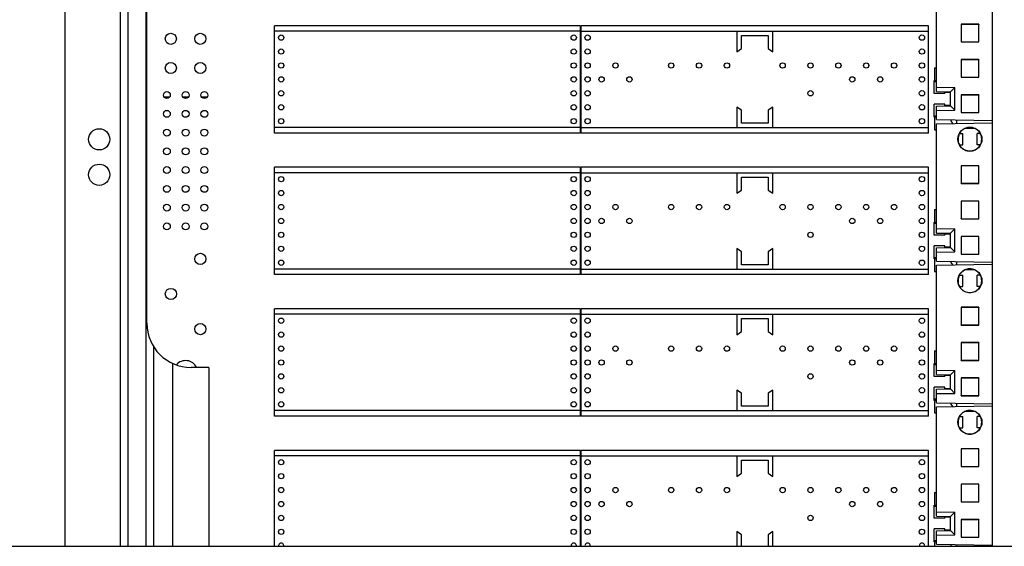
# Model space of a CAD drawing. Header units: inches. Extents: x 0 to 34, y 0 to 22.
# Tile 6 of 118: x 5.7 to 7.1, y 5.3 to 6. Entities that reach past the tile are written whole.
import ezdxf

# ---------------------------------------------------------------- set-up
doc = ezdxf.new("R2010")
doc.units = ezdxf.units.IN
doc.header["$LTSCALE"] = 1.87
doc.header["$MEASUREMENT"] = 0
doc.layers.get('0').update_dxf_attribs({"linetype": 'CONTINUOUS'})

msp = doc.modelspace()

# ---------------------------------------------------------------- linework, layer by layer
at = {"color": 7, "linetype": 'CONTINUOUS'}
for p, q in [((5.8427, 6.7062), (5.8427, 5.2887)), ((5.854, 6.7062), (5.854, 5.2887)), ((5.879, 6.7062), (5.879, 5.2887)), ((5.7647, 6.6887), (5.7647, 5.2887)), ((7.0757, 5.2887), (7.0757, 6.6887)), ((5.8807, 5.6039), (5.8807, 6.3289)), ((6.9964, 5.9313), (6.9964, 6.0858)), ((7.0565, 6.0265), (7.0314, 6.0265)), ((7.0314, 6.0265), (7.0316, 6.0262)), ((7.0314, 6.0265), (7.0314, 6.0013)), ((7.0563, 6.0262), (7.0316, 6.0262)), ((7.0316, 6.0262), (7.0316, 6.0016)), ((7.0565, 6.0265), (7.0563, 6.0262)), ((7.0563, 6.0016), (7.0563, 6.0262)), ((7.0565, 6.0013), (7.0565, 6.0265)), ((6.0612, 5.8727), (6.0612, 6.0242)), ((6.4933, 6.0242), (6.0612, 6.0242)), ((6.4933, 6.0165), (6.0612, 6.0165)), ((6.4933, 5.8727), (6.4933, 6.0242)), ((6.4942, 5.8727), (6.4942, 6.0242)), ((6.9853, 6.0242), (6.4942, 6.0242)), ((6.4942, 6.0165), (6.9853, 6.0165)), ((6.7145, 6.0165), (6.7145, 5.9875)), ((6.765, 5.9875), (6.765, 6.0165)), ((6.9853, 5.8727), (6.9853, 6.0242)), ((6.721, 5.992), (6.721, 6.0104)), ((6.721, 6.0104), (6.7585, 6.0104)), ((6.7585, 6.0104), (6.7585, 5.992)), ((7.0314, 6.0013), (7.0316, 6.0016)), ((7.0314, 6.0013), (7.0565, 6.0013)), ((7.0316, 6.0016), (7.0563, 6.0016)), ((7.0565, 6.0013), (7.0563, 6.0016)), ((6.7145, 5.9875), (6.721, 5.992)), ((6.7585, 5.992), (6.765, 5.9875)), ((7.0565, 5.9765), (7.0314, 5.9765)), ((7.0314, 5.9765), (7.0316, 5.9763)), ((7.0314, 5.9765), (7.0314, 5.9514)), ((7.0563, 5.9763), (7.0316, 5.9763)), ((7.0316, 5.9763), (7.0316, 5.9517)), ((7.0565, 5.9765), (7.0563, 5.9763)), ((7.0563, 5.9516), (7.0563, 5.9763)), ((7.0565, 5.9514), (7.0565, 5.9765)), ((6.9935, 5.9647), (6.9964, 5.9647)), ((6.9935, 5.9647), (6.9935, 5.9469)), ((6.9934, 5.9469), (6.9964, 5.9469)), ((6.9934, 5.9284), (6.9934, 5.9469)), ((6.9964, 5.9449), (6.9934, 5.9449)), ((7.0314, 5.9514), (7.0316, 5.9517)), ((7.0314, 5.9514), (7.0565, 5.9514)), ((7.0316, 5.9517), (7.0563, 5.9516)), ((7.0565, 5.9514), (7.0563, 5.9516)), ((7.0084, 5.9284), (6.9934, 5.9284)), ((6.9964, 5.9376), (7.0224, 5.9371)), ((6.9964, 5.9313), (7.0162, 5.931)), ((7.0084, 5.9284), (7.0084, 5.9311)), ((7.0084, 5.9304), (7.0162, 5.9304)), ((7.0224, 5.9371), (7.0162, 5.931)), ((7.0162, 5.911), (7.0162, 5.931)), ((7.0224, 5.9048), (7.0224, 5.9371)), ((5.9047, 5.924), (5.9132, 5.924)), ((5.9312, 5.924), (5.9397, 5.924)), ((5.9577, 5.924), (5.9662, 5.924)), ((7.0084, 5.9134), (6.9934, 5.9134)), ((6.9934, 5.8949), (6.9934, 5.9134)), ((7.0084, 5.9108), (7.0084, 5.9134)), ((7.0565, 5.9266), (7.0314, 5.9266)), ((7.0314, 5.9266), (7.0316, 5.9263)), ((7.0314, 5.9266), (7.0314, 5.9015)), ((7.0563, 5.9263), (7.0316, 5.9263)), ((7.0316, 5.9263), (7.0316, 5.9017)), ((7.0565, 5.9266), (7.0563, 5.9263)), ((7.0563, 5.9017), (7.0563, 5.9263)), ((7.0565, 5.9015), (7.0565, 5.9266)), ((6.721, 5.9049), (6.7145, 5.9094)), ((6.7145, 5.9094), (6.7145, 5.8804)), ((6.721, 5.8865), (6.721, 5.9049)), ((6.765, 5.9094), (6.7585, 5.9049)), ((6.7585, 5.9049), (6.7585, 5.8865)), ((6.765, 5.8804), (6.765, 5.9094)), ((6.9964, 5.9106), (7.0162, 5.911)), ((6.9964, 5.8916), (6.9964, 5.9106)), ((6.9964, 5.9044), (7.0224, 5.9048)), ((7.0162, 5.9114), (7.0084, 5.9114)), ((7.0224, 5.9048), (7.0162, 5.911)), ((7.0314, 5.9015), (7.0316, 5.9017)), ((7.0314, 5.9015), (7.0565, 5.9015)), ((7.0316, 5.9017), (7.0563, 5.9017)), ((7.0565, 5.9015), (7.0563, 5.9017)), ((6.7585, 5.8865), (6.721, 5.8865)), ((6.9934, 5.8969), (6.9964, 5.8969)), ((6.9964, 5.8949), (6.9934, 5.8949)), ((6.9935, 5.8949), (6.9935, 5.8772)), ((6.9964, 5.8916), (7.0757, 5.8902)), ((6.9964, 5.8858), (7.0757, 5.8872)), ((6.9964, 5.7313), (6.9964, 5.8858)), ((7.0167, 5.8913), (7.0167, 5.8897)), ((7.0167, 5.8897), (7.019, 5.8862)), ((7.0247, 5.8911), (7.0247, 5.8863)), ((6.4933, 5.8804), (6.0612, 5.8804)), ((6.4933, 5.8727), (6.0612, 5.8727)), ((6.4942, 5.8804), (6.9853, 5.8804)), ((6.9853, 5.8727), (6.4942, 5.8727)), ((6.9935, 5.8772), (6.9964, 5.8772)), ((7.0291, 5.872), (7.0339, 5.872)), ((7.0339, 5.856), (7.0339, 5.872)), ((7.0506, 5.8792), (7.0367, 5.8792)), ((7.0369, 5.8792), (7.0369, 5.8792)), ((7.0583, 5.872), (7.0539, 5.872)), ((7.0539, 5.856), (7.0539, 5.872)), ((7.0579, 5.872), (7.0579, 5.8725)), ((7.0275, 5.86), (7.0275, 5.868)), ((7.029, 5.856), (7.0339, 5.856)), ((7.0583, 5.856), (7.0539, 5.856)), ((7.0579, 5.8554), (7.0579, 5.856)), ((6.0612, 5.6727), (6.0612, 5.8242)), ((6.4933, 5.8242), (6.0612, 5.8242)), ((6.4933, 5.8165), (6.0612, 5.8165)), ((6.4933, 5.6727), (6.4933, 5.8242)), ((6.4942, 5.6727), (6.4942, 5.8242)), ((6.9853, 5.8242), (6.4942, 5.8242)), ((6.4942, 5.8165), (6.9853, 5.8165)), ((6.7145, 5.8165), (6.7145, 5.7875)), ((6.765, 5.7875), (6.765, 5.8165)), ((6.9853, 5.6727), (6.9853, 5.8242)), ((7.0565, 5.8265), (7.0314, 5.8265)), ((7.0314, 5.8265), (7.0316, 5.8262)), ((7.0314, 5.8265), (7.0314, 5.8013)), ((7.0563, 5.8262), (7.0316, 5.8262)), ((7.0316, 5.8262), (7.0316, 5.8016)), ((7.0565, 5.8265), (7.0563, 5.8262)), ((7.0563, 5.8016), (7.0563, 5.8262)), ((7.0565, 5.8013), (7.0565, 5.8265)), ((6.721, 5.8104), (6.7585, 5.8104)), ((6.721, 5.792), (6.721, 5.8104)), ((6.7585, 5.8104), (6.7585, 5.792)), ((6.7145, 5.7875), (6.721, 5.792)), ((6.7585, 5.792), (6.765, 5.7875)), ((7.0314, 5.8013), (7.0316, 5.8016)), ((7.0314, 5.8013), (7.0565, 5.8013)), ((7.0316, 5.8016), (7.0563, 5.8016)), ((7.0565, 5.8013), (7.0563, 5.8016)), ((7.0565, 5.7765), (7.0314, 5.7765)), ((7.0314, 5.7765), (7.0316, 5.7763)), ((7.0314, 5.7765), (7.0314, 5.7514)), ((7.0563, 5.7763), (7.0316, 5.7763)), ((7.0316, 5.7763), (7.0316, 5.7517)), ((7.0565, 5.7765), (7.0563, 5.7763)), ((7.0563, 5.7516), (7.0563, 5.7763)), ((7.0565, 5.7514), (7.0565, 5.7765)), ((6.9935, 5.7647), (6.9964, 5.7647)), ((6.9935, 5.7647), (6.9935, 5.7469)), ((6.9934, 5.7469), (6.9964, 5.7469)), ((6.9934, 5.7284), (6.9934, 5.7469)), ((7.0314, 5.7514), (7.0316, 5.7517)), ((7.0314, 5.7514), (7.0565, 5.7514)), ((7.0316, 5.7517), (7.0563, 5.7516)), ((7.0565, 5.7514), (7.0563, 5.7516)), ((6.9964, 5.7449), (6.9934, 5.7449)), ((6.9964, 5.7376), (7.0224, 5.7371)), ((7.0224, 5.7371), (7.0162, 5.731)), ((7.0224, 5.7048), (7.0224, 5.7371)), ((7.0084, 5.7284), (6.9934, 5.7284)), ((6.9964, 5.7313), (7.0162, 5.731)), ((7.0084, 5.7284), (7.0084, 5.7311)), ((7.0084, 5.7304), (7.0162, 5.7304)), ((7.0162, 5.711), (7.0162, 5.731)), ((7.0565, 5.7266), (7.0314, 5.7266)), ((7.0314, 5.7266), (7.0316, 5.7263)), ((7.0314, 5.7266), (7.0314, 5.7015)), ((7.0563, 5.7263), (7.0316, 5.7263)), ((7.0316, 5.7263), (7.0316, 5.7017)), ((7.0565, 5.7266), (7.0563, 5.7263)), ((7.0563, 5.7017), (7.0563, 5.7263)), ((7.0565, 5.7015), (7.0565, 5.7266)), ((6.721, 5.7049), (6.7145, 5.7094)), ((6.7145, 5.7094), (6.7145, 5.6804)), ((6.721, 5.6865), (6.721, 5.7049)), ((6.765, 5.7094), (6.7585, 5.7049)), ((6.7585, 5.7049), (6.7585, 5.6865)), ((6.765, 5.6804), (6.765, 5.7094)), ((7.0084, 5.7134), (6.9934, 5.7134)), ((6.9934, 5.6949), (6.9934, 5.7134)), ((6.9964, 5.7106), (7.0162, 5.711)), ((6.9964, 5.6916), (6.9964, 5.7106)), ((6.9964, 5.7044), (7.0224, 5.7048)), ((7.0084, 5.7108), (7.0084, 5.7134)), ((7.0162, 5.7114), (7.0084, 5.7114)), ((7.0224, 5.7048), (7.0162, 5.711)), ((6.9934, 5.6969), (6.9964, 5.6969)), ((6.9964, 5.6949), (6.9934, 5.6949)), ((6.9935, 5.6949), (6.9935, 5.6772)), ((6.9964, 5.6916), (7.0757, 5.6902)), ((7.0167, 5.6913), (7.0167, 5.6897)), ((7.0247, 5.6911), (7.0247, 5.6863)), ((7.0314, 5.7015), (7.0316, 5.7017)), ((7.0314, 5.7015), (7.0565, 5.7015)), ((7.0316, 5.7017), (7.0563, 5.7017)), ((7.0565, 5.7015), (7.0563, 5.7017)), ((6.4933, 5.6804), (6.0612, 5.6804)), ((6.4942, 5.6804), (6.9853, 5.6804)), ((6.7585, 5.6865), (6.721, 5.6865)), ((6.9935, 5.6772), (6.9964, 5.6772)), ((6.9964, 5.6858), (7.0757, 5.6872)), ((6.9964, 5.5313), (6.9964, 5.6858)), ((7.0167, 5.6897), (7.019, 5.6862)), ((7.0506, 5.6792), (7.0367, 5.6792)), ((7.0369, 5.6792), (7.0369, 5.6792)), ((6.4933, 5.6727), (6.0612, 5.6727)), ((6.9853, 5.6727), (6.4942, 5.6727)), ((7.0275, 5.66), (7.0275, 5.668)), ((7.0291, 5.672), (7.0339, 5.672)), ((7.0339, 5.656), (7.0339, 5.672)), ((7.0583, 5.672), (7.0539, 5.672)), ((7.0539, 5.656), (7.0539, 5.672)), ((7.0579, 5.672), (7.0579, 5.6725)), ((7.029, 5.656), (7.0339, 5.656)), ((7.0583, 5.656), (7.0539, 5.656)), ((7.0579, 5.6554), (7.0579, 5.656)), ((6.0612, 5.4727), (6.0612, 5.6242)), ((6.4933, 5.6242), (6.0612, 5.6242)), ((6.4933, 5.4727), (6.4933, 5.6242)), ((6.9853, 5.6242), (6.4942, 5.6242)), ((6.4942, 5.4727), (6.4942, 5.6242)), ((6.9853, 5.4727), (6.9853, 5.6242)), ((7.0565, 5.6265), (7.0314, 5.6265)), ((7.0314, 5.6265), (7.0316, 5.6262)), ((7.0314, 5.6265), (7.0314, 5.6013)), ((7.0563, 5.6262), (7.0316, 5.6262)), ((7.0316, 5.6262), (7.0316, 5.6016)), ((7.0565, 5.6265), (7.0563, 5.6262)), ((7.0563, 5.6016), (7.0563, 5.6262)), ((7.0565, 5.6013), (7.0565, 5.6265)), ((6.4933, 5.6165), (6.0612, 5.6165)), ((6.4942, 5.6165), (6.9853, 5.6165)), ((6.7145, 5.6165), (6.7145, 5.5875)), ((6.721, 5.6104), (6.7585, 5.6104)), ((6.721, 5.592), (6.721, 5.6104)), ((6.7585, 5.6104), (6.7585, 5.592)), ((6.765, 5.5875), (6.765, 5.6165)), ((7.0314, 5.6013), (7.0316, 5.6016)), ((7.0314, 5.6013), (7.0565, 5.6013)), ((7.0316, 5.6016), (7.0563, 5.6016)), ((7.0565, 5.6013), (7.0563, 5.6016)), ((6.7145, 5.5875), (6.721, 5.592)), ((6.7585, 5.592), (6.765, 5.5875)), ((5.8902, 5.5708), (5.8902, 5.2887)), ((7.0565, 5.5765), (7.0314, 5.5765)), ((7.0314, 5.5765), (7.0316, 5.5763)), ((7.0314, 5.5765), (7.0314, 5.5514)), ((7.0563, 5.5763), (7.0316, 5.5763)), ((7.0316, 5.5763), (7.0316, 5.5517)), ((7.0565, 5.5765), (7.0563, 5.5763)), ((7.0563, 5.5516), (7.0563, 5.5763)), ((7.0565, 5.5514), (7.0565, 5.5765)), ((6.9935, 5.5647), (6.9964, 5.5647)), ((6.9935, 5.5647), (6.9935, 5.5469)), ((7.0314, 5.5514), (7.0316, 5.5517)), ((7.0316, 5.5517), (7.0563, 5.5516)), ((7.0565, 5.5514), (7.0563, 5.5516)), ((5.9168, 5.5473), (5.9168, 5.2887)), ((5.9682, 5.5414), (5.9432, 5.5414)), ((5.9682, 5.5414), (5.9682, 5.2887)), ((6.9934, 5.5469), (6.9964, 5.5469)), ((6.9934, 5.5284), (6.9934, 5.5469)), ((6.9964, 5.5449), (6.9934, 5.5449)), ((7.0314, 5.5514), (7.0565, 5.5514)), ((7.0084, 5.5284), (6.9934, 5.5284)), ((6.9964, 5.5376), (7.0224, 5.5371)), ((6.9964, 5.5313), (7.0162, 5.531)), ((7.0084, 5.5284), (7.0084, 5.5311)), ((7.0084, 5.5304), (7.0162, 5.5304)), ((7.0224, 5.5371), (7.0162, 5.531)), ((7.0162, 5.511), (7.0162, 5.531)), ((7.0224, 5.5048), (7.0224, 5.5371)), ((7.0565, 5.5266), (7.0314, 5.5266)), ((7.0314, 5.5266), (7.0316, 5.5263)), ((7.0314, 5.5266), (7.0314, 5.5015)), ((7.0563, 5.5263), (7.0316, 5.5263)), ((7.0316, 5.5263), (7.0316, 5.5017)), ((7.0565, 5.5266), (7.0563, 5.5263)), ((7.0563, 5.5017), (7.0563, 5.5263)), ((7.0565, 5.5015), (7.0565, 5.5266)), ((7.0084, 5.5134), (6.9934, 5.5134)), ((6.9934, 5.4949), (6.9934, 5.5134)), ((6.9964, 5.5106), (7.0162, 5.511)), ((6.9964, 5.4916), (6.9964, 5.5106)), ((7.0084, 5.5108), (7.0084, 5.5134)), ((7.0162, 5.5114), (7.0084, 5.5114)), ((7.0224, 5.5048), (7.0162, 5.511)), ((6.721, 5.5049), (6.7145, 5.5094)), ((6.7145, 5.5094), (6.7145, 5.4804)), ((6.721, 5.4865), (6.721, 5.5049)), ((6.765, 5.5094), (6.7585, 5.5049)), ((6.7585, 5.5049), (6.7585, 5.4865)), ((6.765, 5.4804), (6.765, 5.5094)), ((6.9934, 5.4969), (6.9964, 5.4969)), ((6.9964, 5.5044), (7.0224, 5.5048)), ((7.0314, 5.5015), (7.0316, 5.5017)), ((7.0314, 5.5015), (7.0565, 5.5015)), ((7.0316, 5.5017), (7.0563, 5.5017)), ((7.0565, 5.5015), (7.0563, 5.5017)), ((6.7585, 5.4865), (6.721, 5.4865)), ((6.9964, 5.4949), (6.9934, 5.4949)), ((6.9935, 5.4949), (6.9935, 5.4772)), ((6.9964, 5.4916), (7.0757, 5.4902)), ((6.9964, 5.4858), (7.0757, 5.4872)), ((6.9964, 5.3313), (6.9964, 5.4858)), ((7.0167, 5.4913), (7.0167, 5.4897)), ((7.0167, 5.4897), (7.019, 5.4862)), ((7.0247, 5.4911), (7.0247, 5.4863)), ((6.4933, 5.4804), (6.0612, 5.4804)), ((6.4933, 5.4727), (6.0612, 5.4727)), ((6.4942, 5.4804), (6.9853, 5.4804)), ((6.9853, 5.4727), (6.4942, 5.4727)), ((6.9935, 5.4772), (6.9964, 5.4772)), ((7.0291, 5.472), (7.0339, 5.472)), ((7.0339, 5.456), (7.0339, 5.472)), ((7.0506, 5.4792), (7.0367, 5.4792)), ((7.0369, 5.4792), (7.0369, 5.4792)), ((7.0583, 5.472), (7.0539, 5.472)), ((7.0539, 5.456), (7.0539, 5.472)), ((7.0579, 5.472), (7.0579, 5.4725)), ((7.0275, 5.46), (7.0275, 5.468)), ((7.029, 5.456), (7.0339, 5.456)), ((7.0583, 5.456), (7.0539, 5.456)), ((7.0579, 5.4554), (7.0579, 5.456)), ((7.0565, 5.4265), (7.0314, 5.4265)), ((7.0314, 5.4265), (7.0316, 5.4262)), ((7.0314, 5.4265), (7.0314, 5.4013)), ((7.0565, 5.4265), (7.0563, 5.4262)), ((7.0565, 5.4013), (7.0565, 5.4265)), ((6.0612, 5.2887), (6.0612, 5.4242)), ((6.4933, 5.4242), (6.0612, 5.4242)), ((6.4933, 5.4165), (6.0612, 5.4165)), ((6.4933, 5.2887), (6.4933, 5.4242)), ((6.9853, 5.4242), (6.4942, 5.4242)), ((6.4942, 5.2887), (6.4942, 5.4242)), ((6.4942, 5.4165), (6.9853, 5.4165)), ((6.7145, 5.4165), (6.7145, 5.3875)), ((6.765, 5.3875), (6.765, 5.4165)), ((6.9853, 5.2887), (6.9853, 5.4242)), ((7.0563, 5.4262), (7.0316, 5.4262)), ((7.0316, 5.4262), (7.0316, 5.4016)), ((7.0563, 5.4016), (7.0563, 5.4262)), ((6.721, 5.4104), (6.7585, 5.4104)), ((6.721, 5.392), (6.721, 5.4104)), ((6.7585, 5.4104), (6.7585, 5.392)), ((7.0314, 5.4013), (7.0316, 5.4016)), ((7.0314, 5.4013), (7.0565, 5.4013)), ((7.0316, 5.4016), (7.0563, 5.4016)), ((7.0565, 5.4013), (7.0563, 5.4016)), ((6.7145, 5.3875), (6.721, 5.392)), ((6.7585, 5.392), (6.765, 5.3875)), ((7.0565, 5.3765), (7.0314, 5.3765)), ((7.0314, 5.3765), (7.0316, 5.3763)), ((7.0314, 5.3765), (7.0314, 5.3514)), ((7.0563, 5.3763), (7.0316, 5.3763)), ((7.0316, 5.3763), (7.0316, 5.3517)), ((7.0565, 5.3765), (7.0563, 5.3763)), ((7.0563, 5.3516), (7.0563, 5.3763)), ((7.0565, 5.3514), (7.0565, 5.3765)), ((6.9935, 5.3647), (6.9964, 5.3647)), ((6.9935, 5.3647), (6.9935, 5.3469)), ((6.9934, 5.3469), (6.9964, 5.3469)), ((6.9934, 5.3284), (6.9934, 5.3469)), ((6.9964, 5.3449), (6.9934, 5.3449)), ((7.0314, 5.3514), (7.0316, 5.3517)), ((7.0314, 5.3514), (7.0565, 5.3514)), ((7.0316, 5.3517), (7.0563, 5.3516)), ((7.0565, 5.3514), (7.0563, 5.3516)), ((6.9964, 5.3376), (7.0224, 5.3371)), ((6.9964, 5.3313), (7.0162, 5.331)), ((7.0084, 5.3284), (7.0084, 5.3311)), ((7.0084, 5.3304), (7.0162, 5.3304)), ((7.0224, 5.3371), (7.0162, 5.331)), ((7.0162, 5.311), (7.0162, 5.331)), ((7.0224, 5.3048), (7.0224, 5.3371)), ((7.0084, 5.3284), (6.9934, 5.3284)), ((7.0565, 5.3266), (7.0314, 5.3266)), ((7.0314, 5.3266), (7.0316, 5.3263)), ((7.0314, 5.3266), (7.0314, 5.3015)), ((7.0563, 5.3263), (7.0316, 5.3263)), ((7.0316, 5.3263), (7.0316, 5.3017)), ((7.0565, 5.3266), (7.0563, 5.3263)), ((7.0563, 5.3017), (7.0563, 5.3263)), ((7.0565, 5.3015), (7.0565, 5.3266)), ((6.721, 5.3049), (6.7145, 5.3094)), ((6.7145, 5.3094), (6.7145, 5.2887)), ((6.721, 5.2887), (6.721, 5.3049)), ((6.765, 5.3094), (6.7585, 5.3049)), ((6.7585, 5.3049), (6.7585, 5.2887)), ((6.765, 5.2887), (6.765, 5.3094)), ((7.0084, 5.3134), (6.9934, 5.3134)), ((6.9934, 5.2949), (6.9934, 5.3134)), ((6.9964, 5.3106), (7.0162, 5.311)), ((6.9964, 5.2916), (6.9964, 5.3106)), ((6.9964, 5.3044), (7.0224, 5.3048)), ((7.0084, 5.3108), (7.0084, 5.3134)), ((7.0162, 5.3114), (7.0084, 5.3114)), ((7.0224, 5.3048), (7.0162, 5.311)), ((7.0314, 5.3015), (7.0316, 5.3017)), ((7.0314, 5.3015), (7.0565, 5.3015)), ((7.0316, 5.3017), (7.0563, 5.3017)), ((7.0565, 5.3015), (7.0563, 5.3017)), ((4.577, 5.2887), (7.1535, 5.2887)), ((6.9934, 5.2969), (6.9964, 5.2969)), ((6.9964, 5.2949), (6.9934, 5.2949)), ((6.9935, 5.2949), (6.9935, 5.2887)), ((6.9964, 5.2916), (7.0757, 5.2902)), ((7.0167, 5.2913), (7.0167, 5.2897)), ((7.0247, 5.2911), (7.0247, 5.2887))]:
    msp.add_line(p, q, dxfattribs=at)
for centre, radius in [((5.9145, 6.0058), 0.00788), ((5.9562, 6.0058), 0.00788), ((6.0705, 6.0075), 0.00375), ((6.4839, 6.0075), 0.00375), ((6.5035, 6.0075), 0.00375), ((6.976, 6.0075), 0.00375), ((6.0705, 5.9878), 0.00375), ((6.4839, 5.9878), 0.00375), ((6.5035, 5.9878), 0.00375), ((6.976, 5.9878), 0.00375), ((5.9145, 5.9646), 0.00788), ((5.9562, 5.9646), 0.00788), ((6.0705, 5.9681), 0.00375), ((6.4839, 5.9681), 0.00375), ((6.5035, 5.9681), 0.00375), ((6.5429, 5.9681), 0.00375), ((6.6216, 5.9681), 0.00375), ((6.661, 5.9681), 0.00375), ((6.7004, 5.9681), 0.00375), ((6.7791, 5.9681), 0.00375), ((6.8185, 5.9681), 0.00375), ((6.8579, 5.9681), 0.00375), ((6.8972, 5.9681), 0.00375), ((6.9366, 5.9681), 0.00375), ((6.976, 5.9681), 0.00375), ((6.0705, 5.9484), 0.00375), ((6.4839, 5.9484), 0.00375), ((6.5035, 5.9484), 0.00375), ((6.5232, 5.9484), 0.00375), ((6.5626, 5.9484), 0.00375), ((6.8775, 5.9484), 0.00375), ((6.9169, 5.9484), 0.00375), ((6.976, 5.9484), 0.00375), ((5.9089, 5.9263), 0.00487), ((5.9354, 5.9263), 0.00487), ((5.9619, 5.9263), 0.00487), ((6.0705, 5.9288), 0.00375), ((6.4839, 5.9288), 0.00375), ((6.5035, 5.9288), 0.00375), ((6.8185, 5.9288), 0.00375), ((6.976, 5.9288), 0.00375), ((5.9089, 5.8998), 0.00487), ((5.9354, 5.8998), 0.00487), ((5.9619, 5.8998), 0.00487), ((6.0705, 5.9091), 0.00375), ((6.4839, 5.9091), 0.00375), ((6.5035, 5.9091), 0.00375), ((6.976, 5.9091), 0.00375), ((6.0705, 5.8894), 0.00375), ((6.4839, 5.8894), 0.00375), ((6.5035, 5.8894), 0.00375), ((6.976, 5.8894), 0.00375), ((5.8133, 5.8637), 0.015), ((5.9089, 5.8733), 0.00487), ((5.9354, 5.8733), 0.00487), ((5.9619, 5.8733), 0.00487), ((7.0437, 5.864), 0.017), ((5.9089, 5.8468), 0.00487), ((5.9354, 5.8468), 0.00487), ((5.9619, 5.8468), 0.00487), ((5.8133, 5.8137), 0.015), ((5.9089, 5.8203), 0.00487), ((5.9354, 5.8203), 0.00487), ((5.9619, 5.8203), 0.00487), ((6.0705, 5.8075), 0.00375), ((6.4839, 5.8075), 0.00375), ((6.5035, 5.8075), 0.00375), ((6.976, 5.8075), 0.00375), ((5.9089, 5.7938), 0.00487), ((5.9354, 5.7938), 0.00487), ((5.9619, 5.7938), 0.00487), ((6.0705, 5.7878), 0.00375), ((6.4839, 5.7878), 0.00375), ((6.5035, 5.7878), 0.00375), ((6.976, 5.7878), 0.00375), ((5.9089, 5.7673), 0.00487), ((5.9354, 5.7673), 0.00487), ((5.9619, 5.7673), 0.00487), ((6.0705, 5.7681), 0.00375), ((6.4839, 5.7681), 0.00375), ((6.5035, 5.7681), 0.00375), ((6.5429, 5.7681), 0.00375), ((6.6216, 5.7681), 0.00375), ((6.661, 5.7681), 0.00375), ((6.7004, 5.7681), 0.00375), ((6.7791, 5.7681), 0.00375), ((6.8185, 5.7681), 0.00375), ((6.8579, 5.7681), 0.00375), ((6.8972, 5.7681), 0.00375), ((6.9366, 5.7681), 0.00375), ((6.976, 5.7681), 0.00375), ((6.0705, 5.7484), 0.00375), ((6.4839, 5.7484), 0.00375), ((6.5035, 5.7484), 0.00375), ((6.5232, 5.7484), 0.00375), ((6.5626, 5.7484), 0.00375), ((6.8775, 5.7484), 0.00375), ((6.9169, 5.7484), 0.00375), ((6.976, 5.7484), 0.00375), ((5.9089, 5.7408), 0.00487), ((5.9354, 5.7408), 0.00487), ((5.9619, 5.7408), 0.00487), ((6.0705, 5.7288), 0.00375), ((6.4839, 5.7288), 0.00375), ((6.5035, 5.7288), 0.00375), ((6.8185, 5.7288), 0.00375), ((6.976, 5.7288), 0.00375), ((6.0705, 5.7091), 0.00375), ((6.4839, 5.7091), 0.00375), ((6.5035, 5.7091), 0.00375), ((6.976, 5.7091), 0.00375), ((5.9563, 5.6948), 0.00788), ((6.0705, 5.6894), 0.00375), ((6.4839, 5.6894), 0.00375), ((6.5035, 5.6894), 0.00375), ((6.976, 5.6894), 0.00375), ((7.0437, 5.664), 0.017), ((5.9146, 5.6453), 0.00788), ((6.0705, 5.6075), 0.00375), ((6.4839, 5.6075), 0.00375), ((6.5035, 5.6075), 0.00375), ((6.976, 5.6075), 0.00375), ((5.9563, 5.5956), 0.00788), ((6.0705, 5.5878), 0.00375), ((6.4839, 5.5878), 0.00375), ((6.5035, 5.5878), 0.00375), ((6.976, 5.5878), 0.00375), ((6.0705, 5.5681), 0.00375), ((6.4839, 5.5681), 0.00375), ((6.5035, 5.5681), 0.00375), ((6.5429, 5.5681), 0.00375), ((6.6216, 5.5681), 0.00375), ((6.661, 5.5681), 0.00375), ((6.7004, 5.5681), 0.00375), ((6.7791, 5.5681), 0.00375), ((6.8185, 5.5681), 0.00375), ((6.8579, 5.5681), 0.00375), ((6.8972, 5.5681), 0.00375), ((6.9366, 5.5681), 0.00375), ((6.976, 5.5681), 0.00375), ((6.0705, 5.5484), 0.00375), ((6.4839, 5.5484), 0.00375), ((6.5035, 5.5484), 0.00375), ((6.5232, 5.5484), 0.00375), ((6.5626, 5.5484), 0.00375), ((6.8775, 5.5484), 0.00375), ((6.9169, 5.5484), 0.00375), ((6.976, 5.5484), 0.00375), ((6.0705, 5.5288), 0.00375), ((6.4839, 5.5288), 0.00375), ((6.5035, 5.5288), 0.00375), ((6.8185, 5.5288), 0.00375), ((6.976, 5.5288), 0.00375), ((6.0705, 5.5091), 0.00375), ((6.4839, 5.5091), 0.00375), ((6.5035, 5.5091), 0.00375), ((6.976, 5.5091), 0.00375), ((6.0705, 5.4894), 0.00375), ((6.4839, 5.4894), 0.00375), ((6.5035, 5.4894), 0.00375), ((6.976, 5.4894), 0.00375), ((7.0437, 5.464), 0.017), ((6.0705, 5.4075), 0.00375), ((6.4839, 5.4075), 0.00375), ((6.5035, 5.4075), 0.00375), ((6.976, 5.4075), 0.00375), ((6.0705, 5.3878), 0.00375), ((6.4839, 5.3878), 0.00375), ((6.5035, 5.3878), 0.00375), ((6.976, 5.3878), 0.00375), ((6.0705, 5.3681), 0.00375), ((6.4839, 5.3681), 0.00375), ((6.5035, 5.3681), 0.00375), ((6.5429, 5.3681), 0.00375), ((6.6216, 5.3681), 0.00375), ((6.661, 5.3681), 0.00375), ((6.7004, 5.3681), 0.00375), ((6.7791, 5.3681), 0.00375), ((6.8185, 5.3681), 0.00375), ((6.8579, 5.3681), 0.00375), ((6.8972, 5.3681), 0.00375), ((6.9366, 5.3681), 0.00375), ((6.976, 5.3681), 0.00375), ((6.0705, 5.3484), 0.00375), ((6.4839, 5.3484), 0.00375), ((6.5035, 5.3484), 0.00375), ((6.5232, 5.3484), 0.00375), ((6.5626, 5.3484), 0.00375), ((6.8775, 5.3484), 0.00375), ((6.9169, 5.3484), 0.00375), ((6.976, 5.3484), 0.00375), ((6.0705, 5.3288), 0.00375), ((6.4839, 5.3288), 0.00375), ((6.5035, 5.3288), 0.00375), ((6.8185, 5.3288), 0.00375), ((6.976, 5.3288), 0.00375), ((6.0705, 5.3091), 0.00375), ((6.4839, 5.3091), 0.00375), ((6.5035, 5.3091), 0.00375), ((6.976, 5.3091), 0.00375)]:
    msp.add_circle(centre, radius, dxfattribs=at)
for centre, radius, start, end in [((5.9432, 5.6039), 0.0625, 180, 270), ((5.9354, 5.5336), 0.0175, 27.1789, 138.1112), ((6.0705, 5.2894), 0.00375, 349.1097, 190.8903), ((6.4839, 5.2894), 0.00375, 349.1097, 190.8903), ((6.5035, 5.2894), 0.00375, 349.1097, 190.8903), ((6.976, 5.2894), 0.00375, 349.1097, 190.8903)]:
    msp.add_arc(centre, radius, start, end, dxfattribs=at)
for points, knots in [([(7.0367, 5.8792), (7.0356, 5.8786), (7.0334, 5.8773), (7.0306, 5.8747), (7.0286, 5.8715), (7.0273, 5.8679), (7.0268, 5.8641), (7.0272, 5.8604), (7.0284, 5.8567), (7.0304, 5.8535), (7.0331, 5.8508), (7.0363, 5.8488), (7.0399, 5.8475), (7.0424, 5.8472), (7.0437, 5.8472)], [0, 0, 0, 0, 0.083258, 0.166945, 0.249806, 0.333549, 0.416543, 0.499992, 0.583495, 0.666456, 0.75021, 0.833098, 0.916747, 1, 1, 1, 1]), ([(7.0369, 5.8792), (7.0369, 5.8792), (7.0368, 5.8792), (7.0368, 5.8792), (7.0367, 5.8792), (7.0367, 5.8792)], [0, 0, 0, 0, 0.333334, 0.666667, 1, 1, 1, 1]), ([(7.0437, 5.8807), (7.0429, 5.8807), (7.0413, 5.8806), (7.0391, 5.8801), (7.0376, 5.8796), (7.0369, 5.8792)], [0, 0, 0, 0, 0.333347, 0.666681, 1, 1, 1, 1]), ([(7.0437, 5.8472), (7.0449, 5.8472), (7.0474, 5.8475), (7.051, 5.8487), (7.0542, 5.8508), (7.0569, 5.8534), (7.0589, 5.8566), (7.0601, 5.8602), (7.0606, 5.864), (7.0601, 5.8677), (7.0589, 5.8713), (7.0569, 5.8745), (7.0542, 5.8771), (7.051, 5.8792), (7.0474, 5.8804), (7.0449, 5.8807), (7.0437, 5.8807)], [0, 0, 0, 0, 0.071384, 0.143062, 0.214162, 0.285931, 0.357014, 0.428661, 0.5, 0.571339, 0.642986, 0.714069, 0.785838, 0.856938, 0.928616, 1, 1, 1, 1]), ([(7.0367, 5.6792), (7.0356, 5.6786), (7.0334, 5.6773), (7.0306, 5.6747), (7.0286, 5.6715), (7.0273, 5.6679), (7.0268, 5.6641), (7.0272, 5.6604), (7.0284, 5.6567), (7.0304, 5.6535), (7.0331, 5.6508), (7.0363, 5.6488), (7.0399, 5.6475), (7.0424, 5.6472), (7.0437, 5.6472)], [0, 0, 0, 0, 0.083258, 0.166945, 0.249806, 0.333549, 0.416543, 0.499992, 0.583495, 0.666456, 0.75021, 0.833098, 0.916747, 1, 1, 1, 1]), ([(7.0369, 5.6792), (7.0369, 5.6792), (7.0368, 5.6792), (7.0368, 5.6792), (7.0367, 5.6792), (7.0367, 5.6792)], [0, 0, 0, 0, 0.333334, 0.666667, 1, 1, 1, 1]), ([(7.0437, 5.6807), (7.0429, 5.6807), (7.0413, 5.6806), (7.0391, 5.6801), (7.0376, 5.6796), (7.0369, 5.6792)], [0, 0, 0, 0, 0.333347, 0.666681, 1, 1, 1, 1]), ([(7.0437, 5.6472), (7.0449, 5.6472), (7.0474, 5.6475), (7.051, 5.6487), (7.0542, 5.6508), (7.0569, 5.6534), (7.0589, 5.6566), (7.0601, 5.6602), (7.0606, 5.664), (7.0601, 5.6677), (7.0589, 5.6713), (7.0569, 5.6745), (7.0542, 5.6771), (7.051, 5.6792), (7.0474, 5.6804), (7.0449, 5.6807), (7.0437, 5.6807)], [0, 0, 0, 0, 0.071384, 0.143062, 0.214162, 0.285931, 0.357014, 0.428661, 0.5, 0.571339, 0.642986, 0.714069, 0.785838, 0.856938, 0.928616, 1, 1, 1, 1]), ([(7.0367, 5.4792), (7.0356, 5.4786), (7.0334, 5.4773), (7.0306, 5.4747), (7.0286, 5.4715), (7.0273, 5.4679), (7.0268, 5.4641), (7.0272, 5.4604), (7.0284, 5.4567), (7.0304, 5.4535), (7.0331, 5.4508), (7.0363, 5.4488), (7.0399, 5.4475), (7.0424, 5.4472), (7.0437, 5.4472)], [0, 0, 0, 0, 0.083258, 0.166945, 0.249806, 0.333549, 0.416543, 0.499992, 0.583495, 0.666456, 0.75021, 0.833098, 0.916747, 1, 1, 1, 1]), ([(7.0369, 5.4792), (7.0369, 5.4792), (7.0368, 5.4792), (7.0368, 5.4792), (7.0367, 5.4792), (7.0367, 5.4792)], [0, 0, 0, 0, 0.333334, 0.666667, 1, 1, 1, 1]), ([(7.0437, 5.4807), (7.0429, 5.4807), (7.0413, 5.4806), (7.0391, 5.4801), (7.0376, 5.4796), (7.0369, 5.4792)], [0, 0, 0, 0, 0.333347, 0.666681, 1, 1, 1, 1]), ([(7.0437, 5.4472), (7.0449, 5.4472), (7.0474, 5.4475), (7.051, 5.4487), (7.0542, 5.4508), (7.0569, 5.4534), (7.0589, 5.4566), (7.0601, 5.4602), (7.0606, 5.464), (7.0601, 5.4677), (7.0589, 5.4713), (7.0569, 5.4745), (7.0542, 5.4771), (7.051, 5.4792), (7.0474, 5.4804), (7.0449, 5.4807), (7.0437, 5.4807)], [0, 0, 0, 0, 0.071384, 0.143062, 0.214162, 0.285931, 0.357014, 0.428661, 0.5, 0.571339, 0.642986, 0.714069, 0.785838, 0.856938, 0.928616, 1, 1, 1, 1])]:
    msp.add_open_spline(points, degree=3, knots=knots, dxfattribs=at)

doc.saveas('drawing.dxf')
